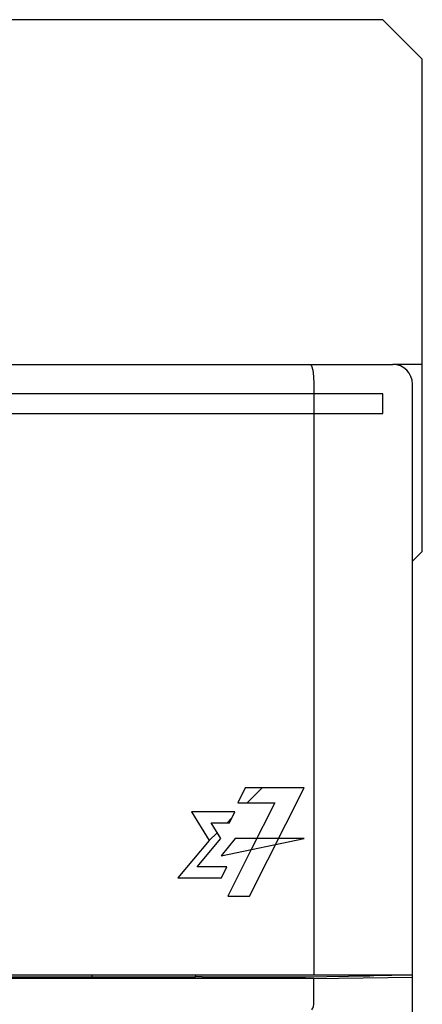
# Model space of a CAD drawing. Extents: x 97 to 1223, y 94 to 848.
# Tile 12 of 38: x 255 to 276, y 728 to 778. Entities that reach past the tile are written whole.
import ezdxf

# ---------------------------------------------------------------- set-up
doc = ezdxf.new("R2010")
doc.units = 0
doc.header["$LTSCALE"] = 69.3
for name, color, linetype in [('ALL_AXIS', 7, 'CONTINUOUS'), ('ALL_CURVE', 7, 'CONTINUOUS'), ('ALL_FEATURES', 7, 'CONTINUOUS')]:
    doc.layers.add(name, color=color, linetype=linetype)

msp = doc.modelspace()

# ---------------------------------------------------------------- linework, layer by layer
at = {"layer": 'ALL_AXIS', "color": 7, "linetype": 'CONTINUOUS'}
msp.add_line((275, 598.3), (275, 728.888), dxfattribs=at)
at = {"layer": 'ALL_CURVE', "color": 4, "linetype": 'CONTINUOUS'}
for p, q in [((273.5, 758.5), (236.5, 758.5)), ((273.5, 757.5), (273.5, 758.5)), ((254.5, 757.5), (273.5, 757.5)), ((266.514, 738.5), (266.133, 737.74)), ((269.5, 738.5), (266.514, 738.5)), ((266.723, 733), (269.5, 738.5)), ((266.133, 737.74), (268.023, 737.74)), ((268.023, 737.74), (266.822, 735.364)), ((263.792, 737.272), (264.688, 735.819)), ((265.984, 737.272), (263.792, 737.272)), ((265.707, 736.725), (265.984, 737.272)), ((265.275, 735.916), (264.776, 736.725)), ((264.776, 736.725), (265.707, 736.725)), ((264.688, 735.819), (263.099, 733.935)), ((264.069, 734.483), (265.275, 735.916)), ((266.01, 735.916), (265.287, 735.047)), ((265.287, 735.047), (269.5, 735.916)), ((269.5, 735.916), (266.01, 735.916)), ((266.822, 735.364), (265.626, 733)), ((265.583, 734.483), (264.069, 734.483)), ((265.305, 733.935), (265.583, 734.483)), ((263.099, 733.935), (265.305, 733.935)), ((265.626, 733), (266.723, 733))]:
    msp.add_line(p, q, dxfattribs=at)
at = {"layer": 'ALL_CURVE', "color": 2, "linetype": 'CONTINUOUS'}
for p, q in [((266.609, 737.74), (267.369, 738.5)), ((265.595, 736.725), (265.822, 736.953)), ((264.688, 735.819), (265.088, 736.219))]:
    msp.add_line(p, q, dxfattribs=at)
at = {"layer": 'ALL_FEATURES', "color": 3, "linetype": 'CONTINUOUS'}
for p, q in [((273.5, 777.5), (166.5, 777.5)), ((275.5, 775.5), (273.5, 777.5)), ((275.5, 750.5), (275.5, 775.5)), ((275.5, 760), (274, 760)), ((275, 750), (275.5, 750.5))]:
    msp.add_line(p, q, dxfattribs=at)
at = {"layer": 'ALL_FEATURES', "color": 7, "linetype": 'CONTINUOUS'}
for p, q in [((220.3, 760), (274, 760)), ((270, 759), (270, 729)), ((275, 728.888), (275, 759)), ((235, 729), (275, 729)), ((258.726, 729), (258.724, 728.888)), ((263.977, 728.888), (264, 728.934)), ((264, 728.934), (264, 729)), ((264.025, 728.909), (264, 728.934)), ((273.033, 728.964), (273.035, 728.985)), ((273.035, 728.985), (273.958, 728.979)), ((273.958, 728.979), (273.961, 729)), ((273.958, 728.979), (273.958, 729)), ((270, 728.818), (234.395, 728.818)), ((263.977, 728.888), (237.035, 728.888)), ((264.325, 728.899), (269.537, 728.899)), ((270, 728.818), (275, 728.888)), ((270, 727.533), (270, 728.818))]:
    msp.add_line(p, q, dxfattribs=at)
for points in [[(269.807, 760), (269.88, 759.925), (269.943, 759.711), (269.985, 759.386), (270, 759)], [(269.537, 728.899), (269.575, 728.899), (272.844, 728.945)], [(272.975, 728.948), (272.917, 728.946), (272.844, 728.945)], [(273.033, 728.964), (273.017, 728.953), (272.975, 728.948)], [(264.325, 728.899), (264.212, 728.899), (264.116, 728.902), (264.051, 728.905), (264.025, 728.909)], [(269.885, 727.229), (269.91, 727.251), (269.94, 727.31), (269.971, 727.401), (269.998, 727.511)], [(269.998, 727.511), (269.999, 727.518), (270, 727.525), (270, 727.533)]]:
    msp.add_lwpolyline(points, dxfattribs=at)
msp.add_arc((274, 759), 1, 0, 90, dxfattribs=at)

doc.saveas('drawing.dxf')
